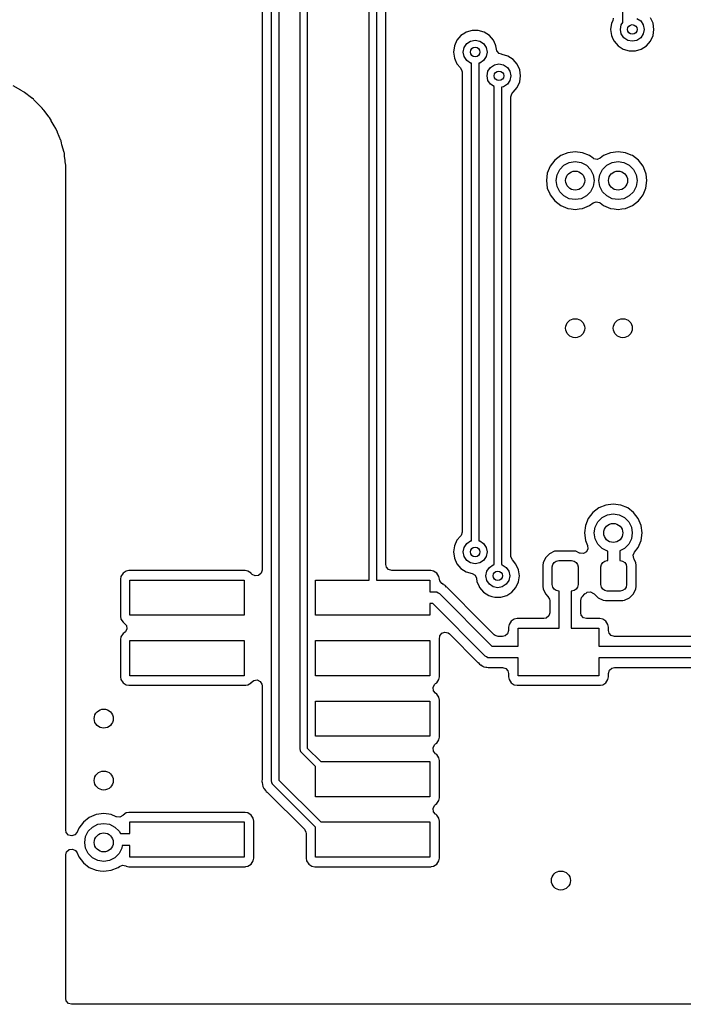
# Model space of a CAD drawing. Extents: x 0.4 to 10.6, y -8.1 to -0.4.
# Tile 15 of 42: x 5.769 to 6.318, y -3.445 to -2.631. Entities that reach past the tile are written whole.
import ezdxf

# ---------------------------------------------------------------- set-up
doc = ezdxf.new("R2010")
doc.units = 0
doc.header["$MEASUREMENT"] = 0
doc.layers.add('BLACK', color=7, linetype='CONTINUOUS')

msp = doc.modelspace()

# ---------------------------------------------------------------- linework, layer by layer
at = {"layer": 'BLACK', "linetype": 'CONTINUOUS'}
for p, q in [((6.26772, -2.63319), (6.26772, -2.43624)), ((6.05807, -3.09409), (6.05807, -2.52146)), ((6.06398, -2.52013), (6.06398, -3.09409)), ((6.07187, -3.07087), (6.07187, -2.52593)), ((5.96947, -2.56845), (5.96947, -3.08586)), ((5.97736, -3.26063), (5.97736, -2.5669)), ((5.98327, -2.56812), (5.98327, -3.25941)), ((6.00098, -3.23425), (6.00098, -2.61024)), ((6.00689, -2.61146), (6.00689, -3.23303)), ((6.25982, -2.62955), (6.25938, -2.63158)), ((6.29278, -2.63373), (6.29066, -2.62909)), ((6.2584, -2.63373), (6.25767, -2.63878)), ((6.25938, -2.63158), (6.2584, -2.63373)), ((6.2584, -2.63373), (6.2584, -2.63373)), ((6.26575, -2.63878), (6.2665, -2.63501)), ((6.2665, -2.63501), (6.26772, -2.63319)), ((6.27936, -2.62969), (6.28255, -2.63182)), ((6.28255, -2.63182), (6.28468, -2.63501)), ((6.28468, -2.63501), (6.28543, -2.63878)), ((6.29351, -2.63878), (6.29278, -2.63373)), ((6.13394, -2.64394), (6.1306, -2.64779)), ((6.13719, -2.64184), (6.13394, -2.64394)), ((6.13823, -2.64118), (6.13719, -2.64184)), ((6.14312, -2.63974), (6.13823, -2.64118)), ((6.13823, -2.64118), (6.13823, -2.64118)), ((6.13823, -2.64118), (6.13823, -2.64118)), ((6.14822, -2.63974), (6.14312, -2.63974)), ((6.14312, -2.63974), (6.14312, -2.63974)), ((6.15311, -2.64118), (6.14822, -2.63974)), ((6.14822, -2.63974), (6.14822, -2.63974)), ((6.1574, -2.64394), (6.15311, -2.64118)), ((6.15311, -2.64118), (6.15311, -2.64118)), ((6.15311, -2.64118), (6.15311, -2.64118)), ((6.16074, -2.64779), (6.1574, -2.64394)), ((6.25767, -2.63878), (6.2584, -2.64383)), ((6.2584, -2.64383), (6.2596, -2.64647)), ((6.2665, -2.64255), (6.26575, -2.63878)), ((6.26863, -2.64574), (6.2665, -2.64255)), ((6.27182, -2.64787), (6.26863, -2.64574)), ((6.28255, -2.64574), (6.27936, -2.64787)), ((6.28468, -2.64255), (6.28255, -2.64574)), ((6.28543, -2.63878), (6.28468, -2.64255)), ((6.29066, -2.64847), (6.29278, -2.64383)), ((6.29278, -2.64383), (6.29351, -2.63878)), ((6.12848, -2.65243), (6.12775, -2.65748)), ((6.1306, -2.64779), (6.12848, -2.65243)), ((6.1306, -2.64779), (6.1306, -2.64779)), ((6.13583, -2.65748), (6.13658, -2.65371)), ((6.13658, -2.65371), (6.13871, -2.65052)), ((6.13871, -2.65052), (6.1419, -2.64839)), ((6.1419, -2.64839), (6.14567, -2.64764)), ((6.14567, -2.64764), (6.14944, -2.64839)), ((6.14944, -2.64839), (6.15263, -2.65052)), ((6.15263, -2.65052), (6.15476, -2.65371)), ((6.15476, -2.65371), (6.15551, -2.65748)), ((6.16246, -2.65156), (6.16074, -2.64779)), ((6.16286, -2.65243), (6.16246, -2.65156)), ((6.16327, -2.65524), (6.16286, -2.65243)), ((6.2596, -2.64647), (6.26052, -2.64847)), ((6.26052, -2.64847), (6.26386, -2.65232)), ((6.26386, -2.65232), (6.26815, -2.65508)), ((6.27559, -2.64862), (6.27182, -2.64787)), ((6.27936, -2.64787), (6.27559, -2.64862)), ((6.28303, -2.65508), (6.28732, -2.65232)), ((6.28732, -2.65232), (6.29066, -2.64847)), ((6.12775, -2.65748), (6.12848, -2.66253)), ((6.13658, -2.66125), (6.13583, -2.65748)), ((6.13871, -2.66444), (6.13658, -2.66125)), ((6.15476, -2.66125), (6.15263, -2.66444)), ((6.15551, -2.65748), (6.15476, -2.66125)), ((6.16366, -2.65658), (6.16327, -2.65524)), ((6.16546, -2.65865), (6.16366, -2.65658)), ((6.16757, -2.65928), (6.16546, -2.65865)), ((6.16756, -2.65938), (6.16757, -2.65928)), ((6.1679, -2.65943), (6.16756, -2.65938)), ((6.1728, -2.66087), (6.1679, -2.65943)), ((6.17709, -2.66362), (6.1728, -2.66087)), ((6.1728, -2.66087), (6.1728, -2.66087)), ((6.1728, -2.66087), (6.1728, -2.66087)), ((6.26815, -2.65508), (6.27304, -2.65652)), ((6.27304, -2.65652), (6.27304, -2.65652)), ((6.27304, -2.65652), (6.27304, -2.65652)), ((6.27304, -2.65652), (6.27814, -2.65652)), ((6.27814, -2.65652), (6.28303, -2.65508)), ((6.27814, -2.65652), (6.27814, -2.65652)), ((6.12848, -2.66253), (6.12914, -2.66397)), ((6.12914, -2.66397), (6.1306, -2.66717)), ((6.1306, -2.66717), (6.13363, -2.67067)), ((6.1419, -2.66657), (6.13871, -2.66444)), ((6.14272, -2.66674), (6.1419, -2.66657)), ((6.14272, -3.06161), (6.14272, -2.66674)), ((6.14944, -2.66657), (6.14862, -2.66674)), ((6.14862, -2.66674), (6.14862, -3.06161)), ((6.15263, -2.66444), (6.14944, -2.66657)), ((6.15626, -2.6734), (6.15839, -2.67021)), ((6.15839, -2.67021), (6.16159, -2.66807)), ((6.16159, -2.66807), (6.16535, -2.66732)), ((6.16535, -2.66732), (6.16912, -2.66807)), ((6.16912, -2.66807), (6.17231, -2.67021)), ((6.17231, -2.67021), (6.17445, -2.6734)), ((6.18043, -2.66748), (6.17709, -2.66362)), ((6.18255, -2.67212), (6.18043, -2.66748)), ((6.13363, -2.67067), (6.13477, -2.67317)), ((6.13477, -2.67317), (6.13482, -2.67387)), ((6.13482, -2.67387), (6.13482, -3.05448)), ((6.15551, -2.67717), (6.15626, -2.6734)), ((6.15626, -2.68093), (6.15551, -2.67717)), ((6.17445, -2.6734), (6.1752, -2.67717)), ((6.1752, -2.67717), (6.17445, -2.68093)), ((6.18327, -2.67717), (6.18255, -2.67212)), ((6.18255, -2.68221), (6.18327, -2.67717)), ((5.76998, -2.689), (5.76365, -2.68534)), ((6.15839, -2.68413), (6.15626, -2.68093)), ((6.1614, -2.68613), (6.15839, -2.68413)), ((6.1614, -3.0813), (6.1614, -2.68613)), ((6.16912, -2.68626), (6.1673, -2.68662)), ((6.17231, -2.68413), (6.16912, -2.68626)), ((6.17445, -2.68093), (6.17231, -2.68413)), ((6.18043, -2.68685), (6.18255, -2.68221)), ((5.77007, -2.68903), (5.76998, -2.689)), ((5.77031, -2.68919), (5.77007, -2.68903)), ((5.7722, -2.69028), (5.77031, -2.68919)), ((5.77228, -2.69034), (5.7722, -2.69028)), ((5.77286, -2.69072), (5.77228, -2.69034)), ((5.77297, -2.69087), (5.77286, -2.69072)), ((5.77879, -2.69533), (5.77297, -2.69087)), ((6.1673, -2.68662), (6.1673, -3.0813)), ((6.1752, -2.69458), (6.17597, -2.69194)), ((6.1752, -2.76378), (6.1752, -2.69458)), ((6.17597, -2.69194), (6.17688, -2.69089)), ((6.17688, -2.69089), (6.17709, -2.69071)), ((6.17709, -2.69071), (6.18043, -2.68685)), ((6.17709, -2.69071), (6.17709, -2.69071)), ((5.77892, -2.6954), (5.77879, -2.69533)), ((5.77894, -2.69542), (5.77892, -2.6954)), ((5.77918, -2.69563), (5.77894, -2.69542)), ((5.77931, -2.69574), (5.77918, -2.69563)), ((5.78039, -2.69656), (5.77931, -2.69574)), ((5.7809, -2.69708), (5.78039, -2.69656)), ((5.78039, -2.69656), (5.78039, -2.69656)), ((5.78137, -2.69748), (5.7809, -2.69708)), ((5.78144, -2.69762), (5.78137, -2.69748)), ((5.78663, -2.70281), (5.78144, -2.69762)), ((5.78683, -2.70295), (5.78663, -2.70281)), ((5.78717, -2.70335), (5.78683, -2.70295)), ((5.78769, -2.70386), (5.78717, -2.70335)), ((5.78771, -2.7039), (5.78769, -2.70386)), ((5.78769, -2.70386), (5.78769, -2.70386)), ((5.78769, -2.70386), (5.78769, -2.70386)), ((5.78862, -2.70508), (5.78771, -2.7039)), ((5.78883, -2.70532), (5.78862, -2.70508)), ((5.78888, -2.70537), (5.78883, -2.70532)), ((5.78892, -2.70547), (5.78888, -2.70537)), ((5.79338, -2.71129), (5.78892, -2.70547)), ((5.79359, -2.71148), (5.79338, -2.71129)), ((5.79391, -2.71197), (5.79359, -2.71148)), ((5.79397, -2.71205), (5.79391, -2.71197)), ((5.79506, -2.71394), (5.79397, -2.71205)), ((5.79522, -2.71419), (5.79506, -2.71394)), ((5.79524, -2.7142), (5.79522, -2.71419)), ((5.79525, -2.71427), (5.79524, -2.7142)), ((5.79765, -2.71842), (5.79525, -2.71427)), ((5.79891, -2.7206), (5.79765, -2.71842)), ((5.79909, -2.72082), (5.79891, -2.7206)), ((5.79929, -2.72136), (5.79909, -2.72082)), ((5.80023, -2.72365), (5.79929, -2.72136)), ((5.80033, -2.72384), (5.80023, -2.72365)), ((5.80033, -2.72389), (5.80033, -2.72384)), ((5.80311, -2.73059), (5.80033, -2.72389)), ((5.80328, -2.73086), (5.80311, -2.73059)), ((5.8037, -2.7328), (5.80328, -2.73086)), ((5.80372, -2.73291), (5.8037, -2.7328)), ((5.80402, -2.73402), (5.80372, -2.73291)), ((5.80406, -2.73413), (5.80402, -2.73402)), ((5.80406, -2.73415), (5.80406, -2.73413)), ((5.80576, -2.74051), (5.80406, -2.73415)), ((5.80579, -2.74066), (5.80576, -2.74051)), ((5.80576, -2.74051), (5.80576, -2.74051)), ((5.80576, -2.74051), (5.80576, -2.74051)), ((5.80583, -2.74066), (5.80579, -2.74066)), ((5.80604, -2.74124), (5.80583, -2.74066)), ((5.80625, -2.7442), (5.80604, -2.74124)), ((6.21642, -2.74313), (6.21148, -2.74692)), ((6.22217, -2.74075), (6.21642, -2.74313)), ((6.22835, -2.73993), (6.22217, -2.74075)), ((6.22217, -2.74075), (6.22217, -2.74075)), ((6.23452, -2.74075), (6.22835, -2.73993)), ((6.22835, -2.73993), (6.22835, -2.73993)), ((6.24027, -2.74313), (6.23452, -2.74075)), ((6.23452, -2.74075), (6.23452, -2.74075)), ((6.24309, -2.74529), (6.24027, -2.74313)), ((6.25186, -2.74313), (6.24903, -2.74529)), ((6.25761, -2.74075), (6.25186, -2.74313)), ((6.26378, -2.73993), (6.25761, -2.74075)), ((6.25761, -2.74075), (6.25761, -2.74075)), ((6.26995, -2.74075), (6.26378, -2.73993)), ((6.26378, -2.73993), (6.26378, -2.73993)), ((6.27471, -2.74272), (6.26995, -2.74075)), ((6.26995, -2.74075), (6.26995, -2.74075)), ((6.2757, -2.74313), (6.27471, -2.74272)), ((6.28064, -2.74692), (6.2757, -2.74313)), ((5.80626, -2.74435), (5.80625, -2.7442)), ((5.80634, -2.7449), (5.80626, -2.74435)), ((5.80635, -2.74498), (5.80634, -2.7449)), ((5.80635, -2.74499), (5.80635, -2.74498)), ((5.80702, -2.75008), (5.80635, -2.74499)), ((5.80711, -2.75074), (5.80702, -2.75008)), ((5.80711, -2.75609), (5.80711, -2.75074)), ((5.80711, -2.75074), (5.80711, -2.75074)), ((6.21148, -2.74692), (6.2077, -2.75186)), ((6.21561, -2.75452), (6.21909, -2.75104)), ((6.21909, -2.75104), (6.22348, -2.7488)), ((6.22348, -2.7488), (6.22835, -2.74803)), ((6.22835, -2.74803), (6.23321, -2.7488)), ((6.23321, -2.7488), (6.2376, -2.75104)), ((6.2376, -2.75104), (6.24109, -2.75452)), ((6.24377, -2.74573), (6.24309, -2.74529)), ((6.24647, -2.74629), (6.24377, -2.74573)), ((6.24903, -2.74529), (6.24647, -2.74629)), ((6.25104, -2.75452), (6.25452, -2.75104)), ((6.25452, -2.75104), (6.25891, -2.7488)), ((6.25891, -2.7488), (6.26378, -2.74803)), ((6.26378, -2.74803), (6.26865, -2.7488)), ((6.26865, -2.7488), (6.27304, -2.75104)), ((6.27304, -2.75104), (6.27652, -2.75452)), ((6.28443, -2.75186), (6.28064, -2.74692)), ((5.80711, -2.75627), (5.80711, -2.75609)), ((5.80716, -2.75696), (5.80711, -2.75627)), ((5.80711, -2.75715), (5.80716, -2.75696)), ((5.80711, -3.17401), (5.80711, -2.75715)), ((6.20531, -2.75761), (6.2045, -2.76378)), ((6.2077, -2.75186), (6.20531, -2.75761)), ((6.20531, -2.75761), (6.20531, -2.75761)), ((6.2126, -2.76378), (6.21337, -2.75891)), ((6.21337, -2.75891), (6.21561, -2.75452)), ((6.24109, -2.75452), (6.24332, -2.75891)), ((6.24332, -2.75891), (6.24409, -2.76378)), ((6.24803, -2.76378), (6.2488, -2.75891)), ((6.2488, -2.75891), (6.25104, -2.75452)), ((6.27652, -2.75452), (6.27876, -2.75891)), ((6.27876, -2.75891), (6.27953, -2.76378)), ((6.28681, -2.75761), (6.28443, -2.75186)), ((6.28694, -2.7586), (6.28681, -2.75761)), ((6.28762, -2.76376), (6.28694, -2.7586)), ((6.1752, -3.07416), (6.1752, -2.76378)), ((6.2045, -2.76378), (6.2045, -2.76378)), ((6.2045, -2.76378), (6.20531, -2.76995)), ((6.21337, -2.76865), (6.2126, -2.76378)), ((6.24409, -2.76378), (6.24332, -2.76865)), ((6.2488, -2.76865), (6.24803, -2.76378)), ((6.27953, -2.76378), (6.27876, -2.76865)), ((6.28681, -2.76995), (6.28763, -2.76378)), ((6.28763, -2.76378), (6.28762, -2.76376)), ((6.20531, -2.76995), (6.20531, -2.76995)), ((6.20531, -2.76995), (6.20728, -2.77471)), ((6.20728, -2.77471), (6.2077, -2.7757)), ((6.2077, -2.7757), (6.21148, -2.78064)), ((6.21561, -2.77304), (6.21337, -2.76865)), ((6.21909, -2.77652), (6.21561, -2.77304)), ((6.24109, -2.77304), (6.2376, -2.77652)), ((6.24332, -2.76865), (6.24109, -2.77304)), ((6.25104, -2.77304), (6.2488, -2.76865)), ((6.25452, -2.77652), (6.25104, -2.77304)), ((6.27652, -2.77304), (6.27304, -2.77652)), ((6.27876, -2.76865), (6.27652, -2.77304)), ((6.28288, -2.77773), (6.28443, -2.7757)), ((6.28443, -2.7757), (6.28681, -2.76995)), ((6.21148, -2.78064), (6.21642, -2.78443)), ((6.22348, -2.77876), (6.21909, -2.77652)), ((6.22835, -2.77953), (6.22348, -2.77876)), ((6.23321, -2.77876), (6.22835, -2.77953)), ((6.2376, -2.77652), (6.23321, -2.77876)), ((6.24027, -2.78443), (6.24309, -2.78227)), ((6.24309, -2.78227), (6.24566, -2.78127)), ((6.24566, -2.78127), (6.24835, -2.78183)), ((6.24835, -2.78183), (6.24903, -2.78227)), ((6.24903, -2.78227), (6.25186, -2.78443)), ((6.25891, -2.77876), (6.25452, -2.77652)), ((6.26378, -2.77953), (6.25891, -2.77876)), ((6.26865, -2.77876), (6.26378, -2.77953)), ((6.27304, -2.77652), (6.26865, -2.77876)), ((6.2757, -2.78443), (6.28064, -2.78064)), ((6.28064, -2.78064), (6.28288, -2.77773)), ((6.21642, -2.78443), (6.22217, -2.78681)), ((6.22217, -2.78681), (6.22511, -2.7872)), ((6.22511, -2.7872), (6.22835, -2.78763)), ((6.22835, -2.78763), (6.23159, -2.7872)), ((6.22835, -2.78763), (6.22835, -2.78763)), ((6.22835, -2.78763), (6.22835, -2.78763)), ((6.23159, -2.7872), (6.23452, -2.78681)), ((6.23452, -2.78681), (6.24027, -2.78443)), ((6.25186, -2.78443), (6.25186, -2.78443)), ((6.25186, -2.78443), (6.25186, -2.78443)), ((6.25186, -2.78443), (6.25761, -2.78681)), ((6.25761, -2.78681), (6.26054, -2.7872)), ((6.26054, -2.7872), (6.26378, -2.78763)), ((6.26378, -2.78763), (6.26702, -2.7872)), ((6.26378, -2.78763), (6.26378, -2.78763)), ((6.26378, -2.78763), (6.26378, -2.78763)), ((6.26702, -2.7872), (6.26995, -2.78681)), ((6.26995, -2.78681), (6.2757, -2.78443)), ((6.24792, -3.03447), (6.24298, -3.03826)), ((6.25367, -3.03208), (6.24792, -3.03447)), ((6.25984, -3.03127), (6.25367, -3.03208)), ((6.25367, -3.03208), (6.25367, -3.03208)), ((6.26601, -3.03208), (6.25984, -3.03127)), ((6.25984, -3.03127), (6.25984, -3.03127)), ((6.27177, -3.03447), (6.26601, -3.03208)), ((6.26601, -3.03208), (6.26601, -3.03208)), ((6.2767, -3.03826), (6.27177, -3.03447)), ((6.23919, -3.0432), (6.23681, -3.04895)), ((6.24298, -3.03826), (6.23919, -3.0432)), ((6.2471, -3.04586), (6.25059, -3.04238)), ((6.25059, -3.04238), (6.25498, -3.04014)), ((6.25498, -3.04014), (6.25984, -3.03937)), ((6.25984, -3.03937), (6.26471, -3.04014)), ((6.26471, -3.04014), (6.2691, -3.04238)), ((6.2691, -3.04238), (6.27258, -3.04586)), ((6.28049, -3.0432), (6.2767, -3.03826)), ((6.28288, -3.04895), (6.28049, -3.0432)), ((6.23681, -3.04895), (6.236, -3.05512)), ((6.23681, -3.04895), (6.23681, -3.04895)), ((6.24409, -3.05512), (6.24487, -3.05025)), ((6.24487, -3.05025), (6.2471, -3.04586)), ((6.27258, -3.04586), (6.27482, -3.05025)), ((6.27482, -3.05025), (6.27559, -3.05512)), ((6.28369, -3.05512), (6.28288, -3.04895)), ((6.13363, -3.05768), (6.1306, -3.06118)), ((6.13405, -3.05712), (6.13363, -3.05768)), ((6.13482, -3.05448), (6.13405, -3.05712)), ((6.236, -3.05512), (6.236, -3.05512)), ((6.236, -3.05512), (6.23681, -3.06129)), ((6.24487, -3.05998), (6.24409, -3.05512)), ((6.2471, -3.06437), (6.24487, -3.05998)), ((6.27482, -3.05998), (6.27258, -3.06437)), ((6.27559, -3.05512), (6.27482, -3.05998)), ((6.28288, -3.06129), (6.28369, -3.05512)), ((6.12848, -3.06582), (6.12775, -3.07087)), ((6.1306, -3.06118), (6.12848, -3.06582)), ((6.1306, -3.06118), (6.1306, -3.06118)), ((6.13583, -3.07087), (6.13658, -3.0671)), ((6.13658, -3.0671), (6.13871, -3.06391)), ((6.13871, -3.06391), (6.1419, -3.06177)), ((6.1419, -3.06177), (6.14272, -3.06161)), ((6.14862, -3.06161), (6.14944, -3.06177)), ((6.14944, -3.06177), (6.15263, -3.06391)), ((6.15263, -3.06391), (6.15476, -3.0671)), ((6.15476, -3.0671), (6.15551, -3.07087)), ((6.23681, -3.06129), (6.23681, -3.06129)), ((6.23681, -3.06129), (6.23854, -3.06547)), ((6.23883, -3.0682), (6.2376, -3.07066)), ((6.23854, -3.06547), (6.23883, -3.0682)), ((6.25059, -3.06786), (6.2471, -3.06437)), ((6.25498, -3.0701), (6.25059, -3.06786)), ((6.2691, -3.06786), (6.26516, -3.06987)), ((6.27258, -3.06437), (6.2691, -3.06786)), ((6.27736, -3.07112), (6.28049, -3.06704)), ((6.28049, -3.06704), (6.28288, -3.06129)), ((6.07187, -3.08132), (6.07187, -3.07087)), ((6.12775, -3.07087), (6.12848, -3.07591)), ((6.12848, -3.07591), (6.1306, -3.08055)), ((6.13658, -3.07463), (6.13583, -3.07087)), ((6.13871, -3.07783), (6.13658, -3.07463)), ((6.15476, -3.07463), (6.15263, -3.07783)), ((6.15551, -3.07087), (6.15476, -3.07463)), ((6.17525, -3.07486), (6.1752, -3.07416)), ((6.17639, -3.07736), (6.17525, -3.07486)), ((6.20378, -3.07557), (6.20181, -3.0798)), ((6.20707, -3.07228), (6.20378, -3.07557)), ((6.21129, -3.07031), (6.20707, -3.07228)), ((6.21322, -3.07006), (6.21129, -3.07031)), ((6.22694, -3.07006), (6.21322, -3.07006)), ((6.21322, -3.07006), (6.21322, -3.07006)), ((6.22887, -3.07031), (6.22694, -3.07006)), ((6.22694, -3.07006), (6.22694, -3.07006)), ((6.23197, -3.07176), (6.22887, -3.07031)), ((6.22887, -3.07031), (6.22887, -3.07031)), ((6.23249, -3.07197), (6.23197, -3.07176)), ((6.23524, -3.07206), (6.23249, -3.07197)), ((6.2376, -3.07066), (6.23524, -3.07206)), ((6.25531, -3.07015), (6.25498, -3.0701)), ((6.25531, -3.07795), (6.25531, -3.07015)), ((6.26516, -3.06987), (6.26516, -3.07795)), ((6.2764, -3.07344), (6.27736, -3.07112)), ((6.27681, -3.07616), (6.2764, -3.07344)), ((6.27717, -3.07694), (6.27681, -3.07616)), ((6.27851, -3.0798), (6.27717, -3.07694)), ((6.07231, -3.08335), (6.07187, -3.08132)), ((6.07411, -3.08543), (6.07231, -3.08335)), ((6.07675, -3.0862), (6.07411, -3.08543)), ((6.1306, -3.08055), (6.1306, -3.08055)), ((6.1306, -3.08055), (6.13394, -3.08441)), ((6.13394, -3.08441), (6.13823, -3.08717)), ((6.1419, -3.07996), (6.13871, -3.07783)), ((6.14567, -3.08071), (6.1419, -3.07996)), ((6.14944, -3.07996), (6.14567, -3.08071)), ((6.15263, -3.07783), (6.14944, -3.07996)), ((6.15526, -3.08678), (6.15739, -3.08359)), ((6.15739, -3.08359), (6.16058, -3.08146)), ((6.16058, -3.08146), (6.1614, -3.0813)), ((6.1673, -3.0813), (6.16812, -3.08146)), ((6.16812, -3.08146), (6.17131, -3.08359)), ((6.17131, -3.08359), (6.17344, -3.08678)), ((6.17942, -3.08086), (6.17639, -3.07736)), ((6.18154, -3.0855), (6.17942, -3.08086)), ((6.20181, -3.0798), (6.20156, -3.08172)), ((6.20156, -3.08172), (6.20156, -3.09938)), ((6.20945, -3.08327), (6.20985, -3.08123)), ((6.20945, -3.09783), (6.20945, -3.08327)), ((6.20985, -3.08123), (6.21101, -3.07951)), ((6.21101, -3.07951), (6.21273, -3.07836)), ((6.21273, -3.07836), (6.21476, -3.07795)), ((6.21476, -3.07795), (6.22539, -3.07795)), ((6.22539, -3.07795), (6.22743, -3.07836)), ((6.22743, -3.07836), (6.22915, -3.07951)), ((6.22915, -3.07951), (6.2303, -3.08123)), ((6.2303, -3.08123), (6.23071, -3.08327)), ((6.23071, -3.08327), (6.23071, -3.09783)), ((6.24961, -3.08327), (6.25001, -3.08123)), ((6.24961, -3.09783), (6.24961, -3.08327)), ((6.25001, -3.08123), (6.25116, -3.07951)), ((6.25116, -3.07951), (6.25289, -3.07836)), ((6.25289, -3.07836), (6.25492, -3.07795)), ((6.25492, -3.07795), (6.25531, -3.07795)), ((6.26516, -3.07795), (6.26555, -3.07795)), ((6.26555, -3.07795), (6.26759, -3.07836)), ((6.26759, -3.07836), (6.26931, -3.07951)), ((6.26931, -3.07951), (6.27046, -3.08123)), ((6.27046, -3.08123), (6.27087, -3.08327)), ((6.27087, -3.08327), (6.27087, -3.09783)), ((6.27876, -3.08172), (6.27851, -3.0798)), ((6.27876, -3.09938), (6.27876, -3.08172)), ((5.8528, -3.09101), (5.85234, -3.09332)), ((5.85234, -3.09332), (5.85234, -3.12401)), ((5.85455, -3.0884), (5.8528, -3.09101)), ((5.8528, -3.09101), (5.8528, -3.09101)), ((5.85716, -3.08666), (5.85455, -3.0884)), ((5.85946, -3.0862), (5.85716, -3.08666)), ((5.85716, -3.08666), (5.85716, -3.08666)), ((5.9555, -3.0862), (5.85946, -3.0862)), ((5.85946, -3.0862), (5.85946, -3.0862)), ((5.9578, -3.08666), (5.9555, -3.0862)), ((5.9555, -3.0862), (5.9555, -3.0862)), ((5.96042, -3.0884), (5.9578, -3.08666)), ((5.9578, -3.08666), (5.9578, -3.08666)), ((5.96053, -3.08857), (5.96042, -3.0884)), ((5.96042, -3.0884), (5.96042, -3.0884)), ((5.96139, -3.08955), (5.96053, -3.08857)), ((5.96389, -3.09069), (5.96139, -3.08955)), ((5.96661, -3.0903), (5.96389, -3.09069)), ((5.96869, -3.0885), (5.96661, -3.0903)), ((5.96947, -3.08586), (5.96869, -3.0885)), ((6.10905, -3.0862), (6.07675, -3.0862)), ((6.11135, -3.08666), (6.10905, -3.0862)), ((6.10905, -3.0862), (6.10905, -3.0862)), ((6.11396, -3.0884), (6.11135, -3.08666)), ((6.11135, -3.08666), (6.11135, -3.08666)), ((6.1157, -3.09101), (6.11396, -3.0884)), ((6.11616, -3.09332), (6.1157, -3.09101)), ((6.1157, -3.09101), (6.1157, -3.09101)), ((6.11617, -3.09344), (6.11616, -3.09332)), ((6.11651, -3.09481), (6.11617, -3.09344)), ((6.13823, -3.08717), (6.14312, -3.0886)), ((6.14312, -3.0886), (6.14312, -3.0886)), ((6.14312, -3.0886), (6.14327, -3.08865)), ((6.14327, -3.08865), (6.14559, -3.09014)), ((6.14559, -3.09014), (6.14673, -3.09264)), ((6.14673, -3.09264), (6.14673, -3.09264)), ((6.14673, -3.09264), (6.14716, -3.0956)), ((6.15451, -3.09055), (6.15526, -3.08678)), ((6.15526, -3.09432), (6.15451, -3.09055)), ((6.17344, -3.08678), (6.17419, -3.09055)), ((6.17419, -3.09055), (6.17344, -3.09432)), ((6.18227, -3.09055), (6.18154, -3.0855)), ((6.18154, -3.0956), (6.18227, -3.09055)), ((5.86024, -3.12323), (5.86024, -3.09409)), ((5.86024, -3.09409), (5.95472, -3.09409)), ((5.95472, -3.09409), (5.95472, -3.12323)), ((6.01378, -3.12323), (6.01378, -3.09409)), ((6.01378, -3.09409), (6.05807, -3.09409)), ((6.06398, -3.09409), (6.10827, -3.09409)), ((6.10827, -3.09409), (6.10827, -3.10374)), ((6.11823, -3.09696), (6.11651, -3.09481)), ((6.1194, -3.09778), (6.11823, -3.09696)), ((6.11958, -3.0979), (6.1194, -3.09778)), ((6.12051, -3.09843), (6.11958, -3.0979)), ((6.12096, -3.09869), (6.12051, -3.09843)), ((6.12199, -3.09991), (6.12096, -3.09869)), ((6.12096, -3.09869), (6.12096, -3.09869)), ((6.12213, -3.10007), (6.12199, -3.09991)), ((6.15166, -3.1296), (6.12213, -3.10007)), ((6.14716, -3.0956), (6.14857, -3.09869)), ((6.14857, -3.09869), (6.14928, -3.10024)), ((6.14928, -3.10024), (6.15262, -3.10409)), ((6.15739, -3.09751), (6.15526, -3.09432)), ((6.16058, -3.09964), (6.15739, -3.09751)), ((6.16435, -3.10039), (6.16058, -3.09964)), ((6.16812, -3.09964), (6.16435, -3.10039)), ((6.17131, -3.09751), (6.16812, -3.09964)), ((6.17344, -3.09432), (6.17131, -3.09751)), ((6.17608, -3.10409), (6.17942, -3.10024)), ((6.17942, -3.10024), (6.18154, -3.0956)), ((6.20156, -3.09938), (6.20181, -3.10131)), ((6.20181, -3.10131), (6.20378, -3.10553)), ((6.20985, -3.09987), (6.20945, -3.09783)), ((6.21101, -3.10159), (6.20985, -3.09987)), ((6.21273, -3.10275), (6.21101, -3.10159)), ((6.22915, -3.10159), (6.22743, -3.10275)), ((6.2303, -3.09987), (6.22915, -3.10159)), ((6.23071, -3.09783), (6.2303, -3.09987)), ((6.25001, -3.09987), (6.24961, -3.09783)), ((6.25116, -3.10159), (6.25001, -3.09987)), ((6.25289, -3.10275), (6.25116, -3.10159)), ((6.26931, -3.10159), (6.26759, -3.10275)), ((6.27046, -3.09987), (6.26931, -3.10159)), ((6.27087, -3.09783), (6.27046, -3.09987)), ((6.27654, -3.10553), (6.27851, -3.10131)), ((6.27851, -3.10131), (6.27876, -3.09938)), ((6.10827, -3.10374), (6.1126, -3.10374)), ((6.1126, -3.10374), (6.11347, -3.10387)), ((6.11347, -3.10387), (6.11364, -3.10385)), ((6.11364, -3.10385), (6.11374, -3.1039)), ((6.11374, -3.1039), (6.11398, -3.10394)), ((6.11398, -3.10394), (6.11501, -3.1046)), ((6.11501, -3.1046), (6.11608, -3.10518)), ((6.11608, -3.10518), (6.15952, -3.14862)), ((6.15262, -3.10409), (6.15691, -3.10685)), ((6.15691, -3.10685), (6.15941, -3.10758)), ((6.15941, -3.10758), (6.1618, -3.10829)), ((6.1618, -3.10829), (6.1618, -3.10829)), ((6.1618, -3.10829), (6.1618, -3.10829)), ((6.1618, -3.10829), (6.1669, -3.10829)), ((6.1669, -3.10829), (6.17179, -3.10685)), ((6.1669, -3.10829), (6.1669, -3.10829)), ((6.17179, -3.10685), (6.17608, -3.10409)), ((6.20378, -3.10553), (6.20583, -3.10758)), ((6.20583, -3.10758), (6.20715, -3.11)), ((6.21476, -3.10315), (6.21273, -3.10275)), ((6.21516, -3.10315), (6.21476, -3.10315)), ((6.21516, -3.13386), (6.21516, -3.10315)), ((6.22539, -3.10315), (6.225, -3.10315)), ((6.225, -3.10315), (6.225, -3.13386)), ((6.22743, -3.10275), (6.22539, -3.10315)), ((6.23289, -3.11104), (6.23367, -3.1084)), ((6.23367, -3.1084), (6.23432, -3.10758)), ((6.23432, -3.10758), (6.23638, -3.10553)), ((6.23638, -3.10553), (6.23668, -3.10523)), ((6.23638, -3.10553), (6.23638, -3.10553)), ((6.23668, -3.10523), (6.23679, -3.10534)), ((6.23679, -3.10534), (6.23831, -3.10413)), ((6.23831, -3.10413), (6.24104, -3.10384)), ((6.24104, -3.10384), (6.2435, -3.10508)), ((6.2435, -3.10508), (6.24363, -3.10523)), ((6.24363, -3.10523), (6.24363, -3.10523)), ((6.24363, -3.10523), (6.24393, -3.10553)), ((6.24393, -3.10553), (6.24723, -3.10882)), ((6.24723, -3.10882), (6.25145, -3.11079)), ((6.25492, -3.10315), (6.25289, -3.10275)), ((6.26555, -3.10315), (6.25492, -3.10315)), ((6.26759, -3.10275), (6.26555, -3.10315)), ((6.26902, -3.11079), (6.27324, -3.10882)), ((6.27324, -3.10882), (6.27654, -3.10553)), ((6.11056, -3.11358), (6.10827, -3.11358)), ((6.10827, -3.11358), (6.10827, -3.12323)), ((6.154, -3.15702), (6.11056, -3.11358)), ((6.20715, -3.11), (6.20726, -3.11104)), ((6.20726, -3.11104), (6.20726, -3.12108)), ((6.23289, -3.12108), (6.23289, -3.11104)), ((6.25145, -3.11079), (6.25337, -3.11104)), ((6.25337, -3.11104), (6.25337, -3.11104)), ((6.25337, -3.11104), (6.2671, -3.11104)), ((6.2671, -3.11104), (6.26774, -3.11096)), ((6.26774, -3.11096), (6.26902, -3.11079)), ((5.85234, -3.12401), (5.8528, -3.12631)), ((5.95472, -3.12323), (5.86024, -3.12323)), ((6.10827, -3.12323), (6.01378, -3.12323)), ((6.18032, -3.12596), (6.17802, -3.12642)), ((6.20238, -3.12596), (6.18032, -3.12596)), ((6.20441, -3.12552), (6.20238, -3.12596)), ((6.20649, -3.12372), (6.20441, -3.12552)), ((6.20726, -3.12108), (6.20649, -3.12372)), ((6.23333, -3.12311), (6.23289, -3.12108)), ((6.23514, -3.12519), (6.23333, -3.12311)), ((6.23778, -3.12596), (6.23514, -3.12519)), ((6.24881, -3.12596), (6.23778, -3.12596)), ((6.25111, -3.12642), (6.24881, -3.12596)), ((6.24881, -3.12596), (6.24881, -3.12596)), ((5.8528, -3.12631), (5.8528, -3.12631)), ((5.8528, -3.12631), (5.85455, -3.12892)), ((5.85455, -3.12892), (5.85557, -3.1296)), ((5.85557, -3.1296), (5.85733, -3.13171)), ((5.85733, -3.13171), (5.85767, -3.13444)), ((6.16136, -3.1393), (6.15166, -3.1296)), ((6.17367, -3.13078), (6.17321, -3.13308)), ((6.17321, -3.13308), (6.17321, -3.13585)), ((6.17541, -3.12817), (6.17367, -3.13078)), ((6.17367, -3.13078), (6.17367, -3.13078)), ((6.17802, -3.12642), (6.17541, -3.12817)), ((6.17802, -3.12642), (6.17802, -3.12642)), ((6.1811, -3.14862), (6.1811, -3.13386)), ((6.1811, -3.13386), (6.21516, -3.13386)), ((6.225, -3.13386), (6.24803, -3.13386)), ((6.24803, -3.13386), (6.24803, -3.14862)), ((6.25372, -3.12817), (6.25111, -3.12642)), ((6.25111, -3.12642), (6.25111, -3.12642)), ((6.25547, -3.13078), (6.25372, -3.12817)), ((6.25593, -3.13308), (6.25547, -3.13078)), ((6.25547, -3.13078), (6.25547, -3.13078)), ((6.25593, -3.13585), (6.25593, -3.13308)), ((6.25593, -3.13308), (6.25593, -3.13308)), ((5.8528, -3.14101), (5.85234, -3.14332)), ((5.85455, -3.1384), (5.8528, -3.14101)), ((5.8528, -3.14101), (5.8528, -3.14101)), ((5.85557, -3.13772), (5.85455, -3.1384)), ((5.85649, -3.13692), (5.85557, -3.13772)), ((5.85767, -3.13444), (5.85649, -3.13692)), ((6.11608, -3.14291), (6.11633, -3.14017)), ((6.11633, -3.14017), (6.11801, -3.138)), ((6.11801, -3.138), (6.12061, -3.13708)), ((6.12061, -3.13708), (6.12328, -3.13772)), ((6.12328, -3.13772), (6.12432, -3.13851)), ((6.12432, -3.13851), (6.14795, -3.16213)), ((6.16217, -3.13995), (6.16136, -3.1393)), ((6.16481, -3.14073), (6.16217, -3.13995)), ((6.16833, -3.14073), (6.16481, -3.14073)), ((6.17035, -3.14029), (6.16833, -3.14073)), ((6.17243, -3.13849), (6.17035, -3.14029)), ((6.17321, -3.13585), (6.17243, -3.13849)), ((6.25637, -3.13787), (6.25593, -3.13585)), ((6.25817, -3.13995), (6.25637, -3.13787)), ((6.26081, -3.14073), (6.25817, -3.13995)), ((6.41636, -3.14073), (6.26081, -3.14073)), ((5.85234, -3.14332), (5.85234, -3.17401)), ((5.86024, -3.17323), (5.86024, -3.14409)), ((5.86024, -3.14409), (5.95472, -3.14409)), ((5.95472, -3.14409), (5.95472, -3.17323)), ((6.01378, -3.17323), (6.01378, -3.14409)), ((6.01378, -3.14409), (6.10827, -3.14409)), ((6.10827, -3.14409), (6.10827, -3.17323)), ((6.11616, -3.14332), (6.11608, -3.14291)), ((6.11616, -3.17401), (6.11616, -3.14332)), ((6.11616, -3.14332), (6.11616, -3.14332)), ((6.15952, -3.14862), (6.1811, -3.14862)), ((6.24803, -3.14862), (6.42913, -3.14862)), ((6.15507, -3.15761), (6.154, -3.15702)), ((6.15609, -3.15827), (6.15507, -3.15761)), ((6.15634, -3.1583), (6.15609, -3.15827)), ((6.15643, -3.15835), (6.15634, -3.1583)), ((6.15661, -3.15834), (6.15643, -3.15835)), ((6.15748, -3.15846), (6.15661, -3.15834)), ((6.1811, -3.15846), (6.15748, -3.15846)), ((6.1811, -3.17323), (6.1811, -3.15846)), ((6.42913, -3.15846), (6.24803, -3.15846)), ((6.24803, -3.15846), (6.24803, -3.17323)), ((6.14795, -3.16213), (6.14809, -3.16229)), ((6.14809, -3.16229), (6.14912, -3.16351)), ((6.14912, -3.16351), (6.14912, -3.16351)), ((6.14912, -3.16351), (6.14912, -3.16351)), ((6.14912, -3.16351), (6.15013, -3.1641)), ((6.15013, -3.1641), (6.1505, -3.16431)), ((6.1505, -3.16431), (6.15068, -3.16442)), ((6.15068, -3.16442), (6.15198, -3.16534)), ((6.15198, -3.16534), (6.15198, -3.16534)), ((6.15198, -3.16534), (6.15198, -3.16534)), ((6.15198, -3.16534), (6.15217, -3.16543)), ((6.15217, -3.16543), (6.15283, -3.1657)), ((6.15283, -3.1657), (6.15303, -3.16577)), ((6.15303, -3.16577), (6.15303, -3.16577)), ((6.15303, -3.16577), (6.15303, -3.16577)), ((6.15303, -3.16577), (6.1546, -3.16605)), ((6.1546, -3.16605), (6.15481, -3.16609)), ((6.15481, -3.16609), (6.15527, -3.16622)), ((6.15527, -3.16622), (6.15635, -3.16651)), ((6.15635, -3.16651), (6.15793, -3.16637)), ((6.15793, -3.16637), (6.15815, -3.16636)), ((6.15815, -3.16636), (6.16833, -3.16636)), ((6.16833, -3.16636), (6.17097, -3.16713)), ((6.2567, -3.1686), (6.25878, -3.1668)), ((6.25878, -3.1668), (6.26081, -3.16636)), ((6.26081, -3.16636), (6.41636, -3.16636)), ((5.80711, -3.30069), (5.80711, -3.17401)), ((5.85234, -3.17401), (5.8528, -3.17631)), ((5.95472, -3.17323), (5.86024, -3.17323)), ((6.10827, -3.17323), (6.01378, -3.17323)), ((6.1157, -3.17631), (6.11616, -3.17401)), ((6.11616, -3.17401), (6.11616, -3.17401)), ((6.17097, -3.16713), (6.17277, -3.16921)), ((6.17277, -3.16921), (6.17321, -3.17124)), ((6.17321, -3.17124), (6.17321, -3.17401)), ((6.17321, -3.17401), (6.17367, -3.17631)), ((6.24803, -3.17323), (6.1811, -3.17323)), ((6.25547, -3.17631), (6.25593, -3.17401)), ((6.25593, -3.17124), (6.2567, -3.1686)), ((6.25593, -3.17401), (6.25593, -3.17124)), ((6.25593, -3.17401), (6.25593, -3.17401)), ((5.8528, -3.17631), (5.8528, -3.17631)), ((5.8528, -3.17631), (5.85455, -3.17892)), ((5.85455, -3.17892), (5.85716, -3.18066)), ((5.85716, -3.18066), (5.85716, -3.18066)), ((5.85716, -3.18066), (5.85946, -3.18112)), ((5.85946, -3.18112), (5.85946, -3.18112)), ((5.85946, -3.18112), (5.85946, -3.18112)), ((5.85946, -3.18112), (5.9555, -3.18112)), ((5.9555, -3.18112), (5.95609, -3.18101)), ((5.9555, -3.18112), (5.9555, -3.18112)), ((5.95609, -3.18101), (5.9578, -3.18066)), ((5.9578, -3.18066), (5.96042, -3.17892)), ((5.9578, -3.18066), (5.9578, -3.18066)), ((5.9578, -3.18066), (5.9578, -3.18066)), ((5.96042, -3.17892), (5.96053, -3.17875)), ((5.96053, -3.17875), (5.96264, -3.17699)), ((5.96264, -3.17699), (5.96537, -3.17664)), ((5.96537, -3.17664), (5.96785, -3.17783)), ((5.96785, -3.17783), (5.96929, -3.18017)), ((5.96929, -3.18017), (5.96947, -3.18146)), ((5.96947, -3.18146), (5.96947, -3.25908)), ((6.11083, -3.18288), (6.11202, -3.1804)), ((6.11117, -3.18561), (6.11083, -3.18288)), ((6.11202, -3.1804), (6.11294, -3.1796)), ((6.11294, -3.1796), (6.11396, -3.17892)), ((6.11396, -3.17892), (6.1157, -3.17631)), ((6.1157, -3.17631), (6.1157, -3.17631)), ((6.1157, -3.17631), (6.1157, -3.17631)), ((6.17367, -3.17631), (6.17367, -3.17631)), ((6.17367, -3.17631), (6.17541, -3.17892)), ((6.17541, -3.17892), (6.17802, -3.18066)), ((6.17802, -3.18066), (6.17802, -3.18066)), ((6.17802, -3.18066), (6.18032, -3.18112)), ((6.18032, -3.18112), (6.18032, -3.18112)), ((6.18032, -3.18112), (6.18032, -3.18112)), ((6.18032, -3.18112), (6.24881, -3.18112)), ((6.24881, -3.18112), (6.24939, -3.18101)), ((6.24881, -3.18112), (6.24881, -3.18112)), ((6.24939, -3.18101), (6.25111, -3.18066)), ((6.25111, -3.18066), (6.25372, -3.17892)), ((6.25111, -3.18066), (6.25111, -3.18066)), ((6.25111, -3.18066), (6.25111, -3.18066)), ((6.25372, -3.17892), (6.25547, -3.17631)), ((6.25547, -3.17631), (6.25547, -3.17631)), ((6.25547, -3.17631), (6.25547, -3.17631)), ((6.11294, -3.18772), (6.11117, -3.18561)), ((6.11396, -3.1884), (6.11294, -3.18772)), ((6.1157, -3.19101), (6.11396, -3.1884)), ((6.11616, -3.19332), (6.1157, -3.19101)), ((6.1157, -3.19101), (6.1157, -3.19101)), ((6.01378, -3.22323), (6.01378, -3.19409)), ((6.01378, -3.19409), (6.10827, -3.19409)), ((6.10827, -3.19409), (6.10827, -3.22323)), ((6.11616, -3.22401), (6.11616, -3.19332)), ((6.11616, -3.19332), (6.11616, -3.19332)), ((6.10827, -3.22323), (6.01378, -3.22323)), ((6.11083, -3.23288), (6.11202, -3.2304)), ((6.11202, -3.2304), (6.11294, -3.2296)), ((6.11294, -3.2296), (6.11396, -3.22892)), ((6.11396, -3.22892), (6.1157, -3.22631)), ((6.1157, -3.22631), (6.11616, -3.22401)), ((6.1157, -3.22631), (6.1157, -3.22631)), ((6.1157, -3.22631), (6.1157, -3.22631)), ((6.11616, -3.22401), (6.11616, -3.22401)), ((6.0012, -3.23486), (6.00098, -3.23425)), ((6.00126, -3.2355), (6.0012, -3.23486)), ((6.00163, -3.23603), (6.00126, -3.2355)), ((6.00168, -3.23615), (6.00163, -3.23603)), ((6.00174, -3.23619), (6.00168, -3.23615)), ((6.00185, -3.23634), (6.00174, -3.23619)), ((6.01378, -3.24827), (6.00185, -3.23634)), ((6.00689, -3.23303), (6.01796, -3.24409)), ((6.11117, -3.23561), (6.11083, -3.23288)), ((6.11294, -3.23772), (6.11117, -3.23561)), ((6.11396, -3.2384), (6.11294, -3.23772)), ((6.1157, -3.24101), (6.11396, -3.2384)), ((6.01378, -3.27323), (6.01378, -3.24827)), ((6.01796, -3.24409), (6.10827, -3.24409)), ((6.10827, -3.24409), (6.10827, -3.27323)), ((6.11616, -3.24332), (6.1157, -3.24101)), ((6.1157, -3.24101), (6.1157, -3.24101)), ((6.11616, -3.27401), (6.11616, -3.24332)), ((6.11616, -3.24332), (6.11616, -3.24332)), ((5.96937, -3.26003), (5.96926, -3.26063)), ((5.96926, -3.26063), (5.96926, -3.26063)), ((5.96926, -3.26063), (5.96943, -3.26153)), ((5.96947, -3.25908), (5.96937, -3.26003)), ((5.96943, -3.26153), (5.96943, -3.26153)), ((5.96943, -3.26153), (5.9701, -3.26486)), ((5.97758, -3.26124), (5.97736, -3.26063)), ((5.97764, -3.26188), (5.97758, -3.26124)), ((5.97801, -3.26241), (5.97764, -3.26188)), ((5.97805, -3.26253), (5.97801, -3.26241)), ((5.97812, -3.26257), (5.97805, -3.26253)), ((5.97823, -3.26272), (5.97812, -3.26257)), ((6.01378, -3.29827), (5.97823, -3.26272)), ((5.98327, -3.25941), (6.01796, -3.29409)), ((5.9701, -3.26486), (5.9701, -3.26486)), ((5.9701, -3.26486), (5.9701, -3.26486)), ((5.9701, -3.26486), (5.97106, -3.2663)), ((5.97106, -3.2663), (5.97249, -3.26845)), ((5.97249, -3.26845), (5.9725, -3.26845)), ((5.9725, -3.26845), (5.973, -3.26879)), ((5.973, -3.26879), (5.97374, -3.26939)), ((5.97374, -3.26939), (6.00446, -3.30011)), ((6.10827, -3.27323), (6.01378, -3.27323)), ((6.11083, -3.28288), (6.11202, -3.2804)), ((6.11202, -3.2804), (6.11294, -3.2796)), ((6.11294, -3.2796), (6.11396, -3.27892)), ((6.11396, -3.27892), (6.1157, -3.27631)), ((6.1157, -3.27631), (6.11616, -3.27401)), ((6.1157, -3.27631), (6.1157, -3.27631)), ((6.1157, -3.27631), (6.1157, -3.27631)), ((6.11616, -3.27401), (6.11616, -3.27401)), ((5.83241, -3.28799), (5.82666, -3.29037)), ((5.83858, -3.28718), (5.83241, -3.28799)), ((5.83241, -3.28799), (5.83241, -3.28799)), ((5.84475, -3.28799), (5.83858, -3.28718)), ((5.83858, -3.28718), (5.83858, -3.28718)), ((5.84896, -3.28973), (5.84475, -3.28799)), ((5.84475, -3.28799), (5.84475, -3.28799)), ((5.85428, -3.28867), (5.85186, -3.28999)), ((5.85455, -3.2884), (5.85428, -3.28867)), ((5.85716, -3.28666), (5.85455, -3.2884)), ((5.85946, -3.2862), (5.85716, -3.28666)), ((5.85716, -3.28666), (5.85716, -3.28666)), ((5.9555, -3.2862), (5.85946, -3.2862)), ((5.85946, -3.2862), (5.85946, -3.2862)), ((5.9578, -3.28666), (5.9555, -3.2862)), ((5.9555, -3.2862), (5.9555, -3.2862)), ((5.96042, -3.2884), (5.9578, -3.28666)), ((5.9578, -3.28666), (5.9578, -3.28666)), ((5.96216, -3.29101), (5.96042, -3.2884)), ((6.11117, -3.28561), (6.11083, -3.28288)), ((6.11294, -3.28772), (6.11117, -3.28561)), ((6.11334, -3.28799), (6.11294, -3.28772)), ((6.11396, -3.2884), (6.11334, -3.28799)), ((6.1157, -3.29101), (6.11396, -3.2884)), ((5.82172, -3.29416), (5.81793, -3.2991)), ((5.82666, -3.29037), (5.82172, -3.29416)), ((5.82933, -3.29828), (5.83372, -3.29605)), ((5.83372, -3.29605), (5.83858, -3.29528)), ((5.83858, -3.29528), (5.84345, -3.29605)), ((5.84345, -3.29605), (5.84784, -3.29828)), ((5.84912, -3.28979), (5.84896, -3.28973)), ((5.85186, -3.28999), (5.84912, -3.28979)), ((5.86024, -3.30374), (5.86024, -3.29409)), ((5.86024, -3.29409), (5.95472, -3.29409)), ((5.95472, -3.29409), (5.95472, -3.32323)), ((5.96262, -3.29332), (5.96216, -3.29101)), ((5.96216, -3.29101), (5.96216, -3.29101)), ((5.96262, -3.32401), (5.96262, -3.29332)), ((5.96262, -3.29332), (5.96262, -3.29332)), ((6.01796, -3.29409), (6.10827, -3.29409)), ((6.10827, -3.29409), (6.10827, -3.32323)), ((6.11616, -3.29332), (6.1157, -3.29101)), ((6.1157, -3.29101), (6.1157, -3.29101)), ((6.11616, -3.32401), (6.11616, -3.29332)), ((6.11616, -3.29332), (6.11616, -3.29332)), ((5.80762, -3.30288), (5.80711, -3.30069)), ((5.8095, -3.30489), (5.80762, -3.30288)), ((5.81216, -3.30557), (5.8095, -3.30489)), ((5.81477, -3.3047), (5.81216, -3.30557)), ((5.8165, -3.30256), (5.81477, -3.3047)), ((5.81793, -3.2991), (5.8165, -3.30256)), ((5.82361, -3.30616), (5.82584, -3.30177)), ((5.82584, -3.30177), (5.82933, -3.29828)), ((5.84784, -3.29828), (5.85132, -3.30177)), ((5.85132, -3.30177), (5.85233, -3.30374)), ((5.85233, -3.30374), (5.86024, -3.30374)), ((6.00446, -3.30011), (6.00577, -3.30252)), ((6.00577, -3.30252), (6.00589, -3.30356)), ((6.00589, -3.30356), (6.00589, -3.32401)), ((6.01378, -3.32323), (6.01378, -3.29827)), ((5.82283, -3.31102), (5.82361, -3.30616)), ((5.82361, -3.31589), (5.82283, -3.31102)), ((5.80711, -3.32135), (5.80788, -3.31872)), ((5.80711, -3.43998), (5.80711, -3.32135)), ((5.80788, -3.31872), (5.80996, -3.31691)), ((5.80996, -3.31691), (5.81268, -3.31652)), ((5.81268, -3.31652), (5.81519, -3.31767)), ((5.81519, -3.31767), (5.8165, -3.31949)), ((5.8165, -3.31949), (5.81793, -3.32295)), ((5.82584, -3.32028), (5.82361, -3.31589)), ((5.82933, -3.32376), (5.82584, -3.32028)), ((5.85132, -3.32028), (5.84784, -3.32376)), ((5.85356, -3.31589), (5.85132, -3.32028)), ((5.85393, -3.31358), (5.85356, -3.31589)), ((5.86024, -3.31358), (5.85393, -3.31358)), ((5.86024, -3.32323), (5.86024, -3.31358)), ((5.81793, -3.32295), (5.81793, -3.32295)), ((5.81793, -3.32295), (5.81793, -3.32295)), ((5.81793, -3.32295), (5.82172, -3.32789)), ((5.82172, -3.32789), (5.82666, -3.33167)), ((5.83372, -3.326), (5.82933, -3.32376)), ((5.83858, -3.32677), (5.83372, -3.326)), ((5.84345, -3.326), (5.83858, -3.32677)), ((5.84784, -3.32376), (5.84345, -3.326)), ((5.95472, -3.32323), (5.86024, -3.32323)), ((5.9578, -3.33066), (5.96042, -3.32892)), ((5.96042, -3.32892), (5.96216, -3.32631)), ((5.96216, -3.32631), (5.96262, -3.32401)), ((5.96216, -3.32631), (5.96216, -3.32631)), ((5.96216, -3.32631), (5.96216, -3.32631)), ((5.96262, -3.32401), (5.96262, -3.32401)), ((6.00589, -3.32401), (6.00634, -3.32631)), ((6.00634, -3.32631), (6.00634, -3.32631)), ((6.00634, -3.32631), (6.00809, -3.32892)), ((6.00809, -3.32892), (6.0107, -3.33066)), ((6.10827, -3.32323), (6.01378, -3.32323)), ((6.11135, -3.33066), (6.11396, -3.32892)), ((6.11396, -3.32892), (6.1157, -3.32631)), ((6.1157, -3.32631), (6.11616, -3.32401)), ((6.1157, -3.32631), (6.1157, -3.32631)), ((6.1157, -3.32631), (6.1157, -3.32631)), ((6.11616, -3.32401), (6.11616, -3.32401)), ((5.82666, -3.33167), (5.83241, -3.33406)), ((5.83241, -3.33406), (5.8355, -3.33446)), ((5.8355, -3.33446), (5.83858, -3.33487)), ((5.83858, -3.33487), (5.84064, -3.3346)), ((5.83858, -3.33487), (5.83858, -3.33487)), ((5.83858, -3.33487), (5.83858, -3.33487)), ((5.84064, -3.3346), (5.84475, -3.33406)), ((5.84475, -3.33406), (5.85051, -3.33167)), ((5.85051, -3.33167), (5.85153, -3.33089)), ((5.85153, -3.33089), (5.8541, -3.3299)), ((5.8541, -3.3299), (5.85679, -3.33045)), ((5.85679, -3.33045), (5.85713, -3.33065)), ((5.85713, -3.33065), (5.85716, -3.33066)), ((5.85716, -3.33066), (5.85946, -3.33112)), ((5.85946, -3.33112), (5.85946, -3.33112)), ((5.85946, -3.33112), (5.85946, -3.33112)), ((5.85946, -3.33112), (5.9555, -3.33112)), ((5.9555, -3.33112), (5.95609, -3.33101)), ((5.9555, -3.33112), (5.9555, -3.33112)), ((5.95609, -3.33101), (5.9578, -3.33066)), ((5.9578, -3.33066), (5.9578, -3.33066)), ((5.9578, -3.33066), (5.9578, -3.33066)), ((6.0107, -3.33066), (6.0107, -3.33066)), ((6.0107, -3.33066), (6.013, -3.33112)), ((6.013, -3.33112), (6.013, -3.33112)), ((6.013, -3.33112), (6.013, -3.33112)), ((6.013, -3.33112), (6.10905, -3.33112)), ((6.10905, -3.33112), (6.10963, -3.33101)), ((6.10905, -3.33112), (6.10905, -3.33112)), ((6.10963, -3.33101), (6.11135, -3.33066)), ((6.11135, -3.33066), (6.11135, -3.33066)), ((6.11135, -3.33066), (6.11135, -3.33066)), ((5.80755, -3.44201), (5.80711, -3.43998)), ((5.80935, -3.44409), (5.80755, -3.44201)), ((5.81199, -3.44486), (5.80935, -3.44409)), ((7.46063, -3.44486), (5.81199, -3.44486))]:
    msp.add_line(p, q, dxfattribs=at)
at = {"layer": 'BLACK'}
for centre, radius in [((6.27559, -2.63878), 0.00394), ((6.14567, -2.65748), 0.00394), ((6.16535, -2.67717), 0.00394), ((6.22835, -2.76378), 0.00787), ((6.26378, -2.76378), 0.00787), ((6.22835, -2.88583), 0.00787), ((6.26772, -2.88583), 0.00787), ((6.25984, -3.05512), 0.00787), ((6.14567, -3.07087), 0.00394), ((6.16435, -3.09055), 0.00394), ((5.83858, -3.20866), 0.00787), ((5.83858, -3.25984), 0.00787), ((5.83858, -3.31102), 0.00787), ((6.21654, -3.34252), 0.00787)]:
    msp.add_circle(centre, radius, dxfattribs=at)

doc.saveas('drawing.dxf')
